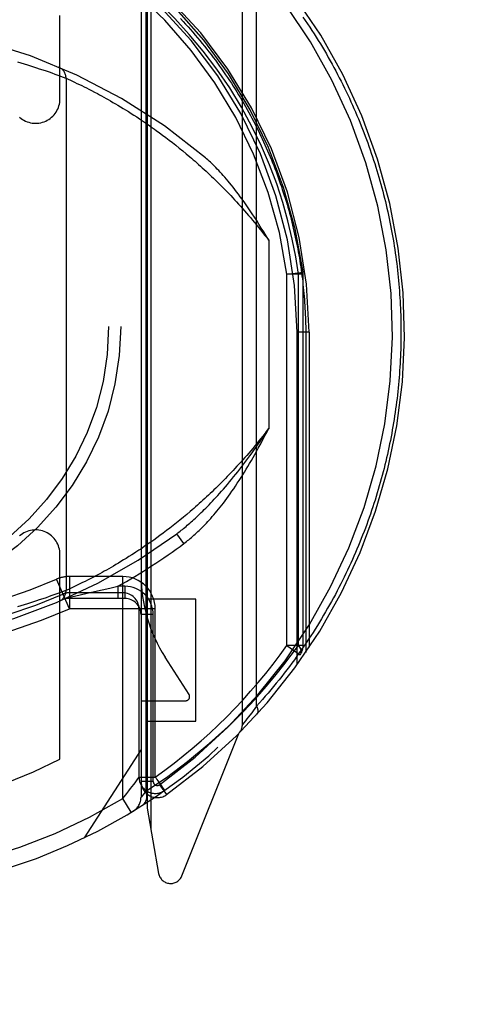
# Model space of a CAD drawing. Header units: inches. Extents: x 0 to 215, y 0 to 139.
# Tile 17 of 91: x 61.623 to 62.167, y 36.666 to 37.879. Entities that reach past the tile are written whole.
import ezdxf

# ---------------------------------------------------------------- set-up
doc = ezdxf.new("R2010")
doc.units = ezdxf.units.IN
doc.header["$LTSCALE"] = 11.835443
doc.header["$MEASUREMENT"] = 0
doc.linetypes.add('HIDDEN', pattern=[0.2, 0.1, -0.1])
doc.layers.get('0').update_dxf_attribs({"linetype": 'CONTINUOUS'})
doc.layers.add('DEFAULT_2', color=8, linetype='HIDDEN')
doc.layers.add('DIMENSIONS', color=7, linetype='CONTINUOUS')
doc.styles.get("Standard").update_dxf_attribs({"font": 'arial.ttf'})
doc.dimstyles.new('DIMSTYLE_1', dxfattribs={"dimtxt": 0.949367, "dimasz": 1.265823, "dimexe": 0.09, "dimexo": 0.07, "dimgap": 0.0375, "dimtad": 0, "dimtih": 1, "dimtoh": 1, "dimzin": 4, "dimdsep": 46, "dimtxsty": 'Standard', "dimblk": '_FILLED', "dimblk1": '_FILLED', "dimblk2": '_FILLED', "dimcen": 0.09, "dimazin": 1, "dimtfac": 1, "dimtofl": 0, "dimtmove": 0, "dimatfit": 3, "dimldrblk": '_FILLED', "dimfxl": 1, "dimtolj": 1, "dimtzin": 4, "dimarcsym": 0})

# ---------------------------------------------------------------- blocks, each defined once
blk = doc.blocks.new('_FILLED')
at = {"color": 0, "linetype": 'ByBlock'}
blk.add_solid([(0, 0), (-1, 0.2), (-1, -0.2)], dxfattribs=at)
blk = doc.blocks.new('*D13')
at = {"layer": 'DIMENSIONS', "color": 2, "linetype": 'Continuous'}
for p, q in [((60.5856, 79.2462), (58.1561, 79.2462)), ((64.2106, 79.2462), (66.7423, 79.2462))]:
    blk.add_line(p, q, dxfattribs=at)
at = {"layer": 'DIMENSIONS', "color": 2, "linetype": 'Continuous', "xscale": 1.2658227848, "yscale": 1.2658227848, "zscale": 1.2658227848}
blk.add_blockref('_FILLED', (60.5856, 79.2462), dxfattribs=at)
at = {"layer": 'DIMENSIONS', "color": 2, "linetype": 'Continuous', "xscale": 1.2658227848, "yscale": 1.2658227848, "zscale": 1.2658227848, "rotation": 180}
blk.add_blockref('_FILLED', (64.2106, 79.2462), dxfattribs=at)
at = {"layer": 'DIMENSIONS', "color": 2, "linetype": 'Continuous', "insert": (57.6814, 79.7209), "char_height": 0.94937, "width": 2.579879, "attachment_point": 3, "line_spacing_factor": 0.9}
blk.add_mtext('3.63', dxfattribs=at)

msp = doc.modelspace()

# ---------------------------------------------------------------- linework, layer by layer
at = {"layer": 'DEFAULT_2', "color": 8, "linetype": 'HIDDEN'}
for p, q in [((61.8981, 37.0103), (61.8981, 37.9777)), ((61.9157, 37.0333), (61.9157, 37.9547)), ((61.7731, 37.9241), (61.7731, 36.921)), ((61.7806, 37.9239), (61.7806, 36.9077)), ((61.779, 37.9143), (61.779, 36.9283)), ((61.785, 37.9163), (61.785, 36.8828)), ((61.6731, 37.7816), (61.6731, 37.8844)), ((61.6206, 37.8274), (61.6249, 37.8261)), ((61.6249, 37.8261), (61.629, 37.8249)), ((61.629, 37.8249), (61.633, 37.8236)), ((61.633, 37.8236), (61.6369, 37.8224)), ((61.6369, 37.8224), (61.6406, 37.8212)), ((61.6406, 37.8212), (61.6441, 37.82)), ((61.6441, 37.82), (61.6476, 37.8189)), ((61.6476, 37.8189), (61.6519, 37.8175)), ((61.6519, 37.8175), (61.6559, 37.8161)), ((61.6559, 37.8161), (61.6596, 37.8148)), ((61.6596, 37.8148), (61.663, 37.8136)), ((61.663, 37.8136), (61.6669, 37.8122)), ((61.6669, 37.8122), (61.6703, 37.811)), ((61.6703, 37.811), (61.6737, 37.8097)), ((61.6737, 37.8097), (61.6772, 37.8084)), ((61.6772, 37.8084), (61.6804, 37.8072)), ((61.6804, 37.8072), (61.6805, 37.8071)), ((61.6805, 37.8071), (61.6806, 37.8071)), ((61.6806, 37.8071), (61.6807, 37.8071)), ((61.6806, 37.8071), (61.6806, 37.1759)), ((61.6807, 37.8071), (61.6831, 37.806)), ((61.6831, 37.806), (61.686, 37.8047)), ((61.686, 37.8047), (61.6887, 37.8034)), ((61.6887, 37.8034), (61.6912, 37.8022)), ((61.6912, 37.8022), (61.6941, 37.8008)), ((61.6941, 37.8008), (61.6973, 37.7993)), ((61.6973, 37.7993), (61.7, 37.798)), ((61.7, 37.798), (61.7028, 37.7966)), ((61.7028, 37.7966), (61.7057, 37.7951)), ((61.7057, 37.7951), (61.7089, 37.7935)), ((61.7089, 37.7935), (61.7122, 37.7918)), ((61.7122, 37.7918), (61.7157, 37.79)), ((61.7157, 37.79), (61.7194, 37.7881)), ((61.7194, 37.7881), (61.7219, 37.7867)), ((61.7219, 37.7867), (61.7245, 37.7853)), ((61.7245, 37.7853), (61.7271, 37.7838)), ((61.7271, 37.7838), (61.7299, 37.7823)), ((61.7299, 37.7823), (61.7327, 37.7807)), ((61.7327, 37.7807), (61.7356, 37.7791)), ((61.7356, 37.7791), (61.7385, 37.7774)), ((61.7385, 37.7774), (61.7415, 37.7757)), ((61.7415, 37.7757), (61.7446, 37.7738)), ((61.7446, 37.7738), (61.7477, 37.772)), ((61.7477, 37.772), (61.7509, 37.77)), ((61.7509, 37.77), (61.7541, 37.768)), ((61.7541, 37.768), (61.7575, 37.766)), ((61.7575, 37.766), (61.7608, 37.7638)), ((61.7608, 37.7638), (61.7643, 37.7616)), ((61.7643, 37.7616), (61.7678, 37.7594)), ((61.7678, 37.7594), (61.7713, 37.757)), ((61.7713, 37.757), (61.7749, 37.7546)), ((61.7749, 37.7546), (61.7786, 37.7521)), ((61.7786, 37.7521), (61.7823, 37.7496)), ((61.7823, 37.7496), (61.7861, 37.7469)), ((61.7918, 37.7428), (61.7957, 37.74)), ((61.7957, 37.74), (61.7997, 37.737)), ((61.7997, 37.737), (61.8037, 37.734)), ((61.8037, 37.734), (61.8078, 37.7309)), ((61.8078, 37.7309), (61.8119, 37.7278)), ((61.8119, 37.7278), (61.816, 37.7245)), ((61.816, 37.7245), (61.8202, 37.7211)), ((61.8202, 37.7211), (61.8245, 37.7176)), ((61.8245, 37.7176), (61.8288, 37.7141)), ((61.9306, 37.6074), (61.9306, 37.3756)), ((61.9531, 37.5657), (61.973, 37.5683)), ((61.9731, 37.5657), (61.9531, 37.5657)), ((61.9531, 37.1081), (61.9531, 37.5657)), ((61.9673, 37.1081), (61.9673, 37.5658)), ((61.9731, 37.5657), (61.973, 37.5683)), ((61.9731, 37.1081), (61.9731, 37.5657)), ((61.9806, 37.494), (61.9656, 37.494)), ((61.9656, 37.0842), (61.9656, 37.494)), ((61.9806, 37.494), (61.9762, 37.494)), ((61.9762, 37.494), (61.9762, 37.0993)), ((61.9806, 37.494), (61.9806, 37.1058)), ((61.8296, 37.2696), (61.8253, 37.266)), ((61.8339, 37.2732), (61.8296, 37.2696)), ((61.8127, 37.2559), (61.8086, 37.2527)), ((61.8168, 37.2592), (61.8127, 37.2559)), ((61.821, 37.2625), (61.8168, 37.2592)), ((61.8253, 37.266), (61.821, 37.2625)), ((61.7965, 37.2436), (61.7926, 37.2408)), ((61.8005, 37.2466), (61.7965, 37.2436)), ((61.8045, 37.2496), (61.8005, 37.2466)), ((61.8086, 37.2527), (61.8045, 37.2496)), ((61.8261, 37.2337), (61.8171, 37.2458)), ((61.7812, 37.2327), (61.7775, 37.2302)), ((61.785, 37.2353), (61.7812, 37.2327)), ((61.7888, 37.238), (61.785, 37.2353)), ((61.7926, 37.2408), (61.7888, 37.238)), ((61.6731, 36.9677), (61.6731, 37.2204)), ((61.7616, 37.2196), (61.7582, 37.2175)), ((61.765, 37.2218), (61.7616, 37.2196)), ((61.7739, 37.2277), (61.7703, 37.2253)), ((61.7775, 37.2302), (61.7739, 37.2277)), ((61.7421, 37.2077), (61.7391, 37.2059)), ((61.7452, 37.2095), (61.7421, 37.2077)), ((61.7483, 37.2114), (61.7452, 37.2095)), ((61.7516, 37.2134), (61.7483, 37.2114)), ((61.7548, 37.2154), (61.7516, 37.2134)), ((61.7582, 37.2175), (61.7548, 37.2154)), ((61.7198, 37.1952), (61.7173, 37.1938)), ((61.7223, 37.1965), (61.7198, 37.1952)), ((61.725, 37.198), (61.7223, 37.1965)), ((61.7276, 37.1994), (61.725, 37.198)), ((61.7304, 37.201), (61.7276, 37.1994)), ((61.7332, 37.2026), (61.7304, 37.201)), ((61.7361, 37.2042), (61.7332, 37.2026)), ((61.7391, 37.2059), (61.7361, 37.2042)), ((61.6848, 37.153), (61.6689, 37.1897)), ((61.7506, 37.193), (61.6848, 37.193)), ((61.6848, 37.193), (61.6848, 37.153)), ((61.6959, 37.183), (61.6928, 37.1815)), ((61.6984, 37.1842), (61.6959, 37.183)), ((61.7011, 37.1855), (61.6984, 37.1842)), ((61.704, 37.187), (61.7011, 37.1855)), ((61.7071, 37.1885), (61.704, 37.187)), ((61.7103, 37.1902), (61.7071, 37.1885)), ((61.7137, 37.1919), (61.7103, 37.1902)), ((61.7173, 37.1938), (61.7137, 37.1919)), ((61.7506, 36.9195), (61.7506, 37.193)), ((61.6669, 37.1708), (61.663, 37.1694)), ((61.6703, 37.172), (61.6669, 37.1708)), ((61.6737, 37.1733), (61.6703, 37.172)), ((61.6772, 37.1746), (61.6737, 37.1733)), ((61.6805, 37.1758), (61.6772, 37.1746)), ((61.6806, 37.1759), (61.6805, 37.1758)), ((61.6815, 37.1763), (61.6807, 37.1759)), ((61.6843, 37.1775), (61.6815, 37.1763)), ((61.6871, 37.1788), (61.6843, 37.1775)), ((61.7506, 37.173), (61.6848, 37.173)), ((61.6901, 37.1802), (61.6871, 37.1788)), ((61.6928, 37.1815), (61.6901, 37.1802)), ((61.6926, 37.1692), (61.6981, 37.1704)), ((61.6981, 37.1704), (61.7068, 37.1723)), ((61.7068, 37.1723), (61.7159, 37.1744)), ((61.7159, 37.1744), (61.7251, 37.1764)), ((61.7251, 37.1764), (61.7348, 37.1787)), ((61.7348, 37.1787), (61.7446, 37.181)), ((61.7531, 37.181), (61.7446, 37.181)), ((61.7446, 37.181), (61.7446, 37.166)), ((61.7531, 37.181), (61.7531, 37.166)), ((61.629, 37.1581), (61.6249, 37.1569)), ((61.633, 37.1594), (61.629, 37.1581)), ((61.6369, 37.1606), (61.633, 37.1594)), ((61.6406, 37.1618), (61.6369, 37.1606)), ((61.6441, 37.1629), (61.6406, 37.1618)), ((61.6476, 37.1641), (61.6441, 37.1629)), ((61.6519, 37.1655), (61.6476, 37.1641)), ((61.6559, 37.1669), (61.6519, 37.1655)), ((61.6596, 37.1682), (61.6559, 37.1669)), ((61.663, 37.1694), (61.6596, 37.1682)), ((61.7531, 37.166), (61.6806, 37.166)), ((61.6836, 37.1673), (61.6926, 37.1692)), ((61.8406, 37.1649), (61.7806, 37.1649)), ((61.8406, 37.0149), (61.8406, 37.1649)), ((61.6249, 37.1569), (61.6206, 37.1556)), ((61.7906, 37.153), (61.6847, 37.153)), ((61.7706, 36.9457), (61.7706, 37.153)), ((61.7881, 37.146), (61.7731, 37.146)), ((61.7881, 36.9405), (61.7881, 37.146)), ((61.7906, 36.9457), (61.7906, 37.153)), ((61.9731, 37.1081), (61.9531, 37.1081)), ((61.9531, 37.1081), (61.9695, 37.0965)), ((61.8323, 37.0476), (61.8029, 37.0935)), ((61.7731, 37.0399), (61.8281, 37.0399)), ((61.9096, 37.0251), (61.9075, 37.0223)), ((61.9115, 37.0276), (61.9096, 37.0251)), ((61.9135, 37.0303), (61.9115, 37.0276)), ((61.9157, 37.0333), (61.9135, 37.0303)), ((61.7806, 37.0149), (61.8406, 37.0149)), ((61.9001, 37.0127), (61.8984, 37.0106)), ((61.9019, 37.015), (61.9001, 37.0127)), ((61.9037, 37.0174), (61.9019, 37.015)), ((61.9057, 37.0199), (61.9037, 37.0174)), ((61.9075, 37.0223), (61.9057, 37.0199)), ((61.8982, 37.0103), (61.8981, 37.0103)), ((61.8984, 37.0106), (61.8982, 37.0104)), ((61.8982, 37.0104), (61.8982, 37.0103)), ((61.8235, 36.8242), (61.8938, 36.9997)), ((61.7731, 36.9799), (61.7031, 36.8709)), ((61.7706, 36.9457), (61.7906, 36.9457)), ((61.7881, 36.9405), (61.7731, 36.9405)), ((61.779, 36.9284), (61.7764, 36.925)), ((61.796, 36.9364), (61.8047, 36.9242)), ((61.8015, 36.9289), (61.8019, 36.9292)), ((61.8019, 36.9292), (61.8022, 36.9294)), ((61.8019, 36.9292), (61.8022, 36.9294)), ((61.7506, 36.9195), (61.7557, 36.9257)), ((61.761, 36.9024), (61.7506, 36.9195)), ((61.7764, 36.925), (61.7746, 36.9228)), ((61.7806, 36.9077), (61.7948, 36.8271))]:
    msp.add_line(p, q, dxfattribs=at)
for points in [[(61.9103, 37.747), (61.897, 37.7715), (61.8825, 37.7952), (61.8667, 37.8183), (61.8499, 37.8403), (61.8324, 37.8612), (61.8146, 37.8806), (61.7968, 37.8982), (61.779, 37.9143)], [(61.8219, 37.8806), (61.825, 37.8772), (61.8281, 37.8739), (61.8311, 37.8705), (61.8341, 37.8671), (61.8371, 37.8637), (61.84, 37.8603), (61.8429, 37.8569), (61.8458, 37.8535), (61.8486, 37.85), (61.8514, 37.8466), (61.8542, 37.8431), (61.8569, 37.8396), (61.8596, 37.8362), (61.8622, 37.8327), (61.8648, 37.8292), (61.8674, 37.8257), (61.87, 37.8221), (61.8725, 37.8186), (61.8749, 37.8151), (61.8774, 37.8115), (61.8798, 37.808), (61.8822, 37.8044), (61.8845, 37.8009), (61.8868, 37.7973), (61.8891, 37.7937), (61.8913, 37.7902), (61.8935, 37.7866), (61.8957, 37.783), (61.8978, 37.7794), (61.8999, 37.7758), (61.902, 37.7722), (61.904, 37.7686), (61.906, 37.765), (61.908, 37.7613), (61.9099, 37.7577), (61.9118, 37.7541), (61.9137, 37.7505), (61.9156, 37.7468), (61.9174, 37.7432), (61.9192, 37.7396), (61.9209, 37.7359), (61.9226, 37.7323), (61.9243, 37.7286), (61.926, 37.725), (61.9276, 37.7213), (61.9292, 37.7177), (61.9308, 37.714), (61.9323, 37.7104), (61.9339, 37.7067), (61.9353, 37.703), (61.9368, 37.6994), (61.9382, 37.6957), (61.9396, 37.6921), (61.941, 37.6884), (61.9423, 37.6847), (61.9436, 37.6811), (61.9449, 37.6774), (61.9462, 37.6737), (61.9474, 37.6701), (61.9486, 37.6664), (61.9498, 37.6627), (61.9509, 37.6591), (61.9521, 37.6554), (61.9532, 37.6517), (61.9542, 37.6481), (61.9553, 37.6444), (61.9563, 37.6407), (61.9573, 37.6371), (61.9582, 37.6334), (61.9592, 37.6297), (61.9601, 37.6261), (61.9609, 37.6224), (61.9618, 37.6187), (61.9626, 37.615), (61.9634, 37.6114), (61.9642, 37.6077), (61.965, 37.604), (61.9657, 37.6004), (61.9664, 37.5967), (61.9671, 37.593), (61.9677, 37.5894), (61.9684, 37.5857), (61.969, 37.582), (61.9696, 37.5784), (61.9701, 37.5747), (61.9706, 37.571), (61.9711, 37.5674), (61.9716, 37.5637), (61.9721, 37.56), (61.9725, 37.5564), (61.9729, 37.5527), (61.9733, 37.549), (61.9737, 37.5454), (61.974, 37.5417), (61.9743, 37.538), (61.9746, 37.5344), (61.9749, 37.5307), (61.9751, 37.527), (61.9753, 37.5234), (61.9755, 37.5197), (61.9757, 37.516), (61.9759, 37.5124), (61.976, 37.5087), (61.9761, 37.505), (61.9762, 37.5013), (61.9762, 37.4976), (61.9762, 37.494)], [(61.9729, 37.8825), (61.9757, 37.8784), (61.9785, 37.8743), (61.9812, 37.8701), (61.9839, 37.866), (61.9866, 37.8619), (61.9892, 37.8577), (61.9918, 37.8536), (61.9943, 37.8495), (61.9968, 37.8453), (61.9993, 37.8411), (62.0017, 37.837), (62.0041, 37.8328), (62.0064, 37.8286), (62.0088, 37.8244), (62.0111, 37.8202), (62.0133, 37.8161), (62.0155, 37.8119), (62.0177, 37.8077), (62.0199, 37.8035), (62.022, 37.7993), (62.024, 37.795), (62.0261, 37.7908), (62.0281, 37.7866), (62.0301, 37.7824), (62.032, 37.7782), (62.0339, 37.774), (62.0358, 37.7697), (62.0376, 37.7655), (62.0394, 37.7613), (62.0412, 37.757), (62.043, 37.7528), (62.0447, 37.7486), (62.0464, 37.7443), (62.048, 37.7401), (62.0496, 37.7359), (62.0512, 37.7316), (62.0527, 37.7274), (62.0543, 37.7232), (62.0558, 37.7189), (62.0572, 37.7147), (62.0586, 37.7104), (62.06, 37.7062), (62.0614, 37.7019), (62.0627, 37.6977), (62.0641, 37.6935), (62.0653, 37.6892), (62.0666, 37.685), (62.0678, 37.6807), (62.069, 37.6765), (62.0701, 37.6722), (62.0713, 37.668), (62.0724, 37.6638), (62.0734, 37.6595), (62.0745, 37.6553), (62.0755, 37.651), (62.0765, 37.6468), (62.0774, 37.6425), (62.0784, 37.6383), (62.0793, 37.6341), (62.0801, 37.6298), (62.081, 37.6256), (62.0818, 37.6213), (62.0826, 37.6171), (62.0833, 37.6129), (62.0841, 37.6086), (62.0848, 37.6044), (62.0855, 37.6001), (62.0861, 37.5959), (62.0867, 37.5917), (62.0873, 37.5874), (62.0879, 37.5832), (62.0885, 37.5789), (62.089, 37.5747), (62.0895, 37.5704), (62.0899, 37.5662), (62.0904, 37.562), (62.0908, 37.5577), (62.0911, 37.5535), (62.0915, 37.5492), (62.0918, 37.545), (62.0921, 37.5408), (62.0924, 37.5365), (62.0927, 37.5323), (62.0929, 37.528), (62.0931, 37.5238), (62.0933, 37.5195), (62.0934, 37.5153), (62.0935, 37.511), (62.0936, 37.5068), (62.0937, 37.5025), (62.0937, 37.4983), (62.0937, 37.494)], [(61.7861, 37.7469), (61.7899, 37.7442), (61.7918, 37.7428)], [(61.9673, 37.5658), (61.964, 37.5871), (61.9597, 37.6089), (61.9544, 37.6312), (61.9481, 37.6538), (61.9405, 37.6769), (61.9317, 37.7002), (61.9217, 37.7235), (61.9103, 37.747)], [(61.8288, 37.7141), (61.8331, 37.7104), (61.8353, 37.7085), (61.8375, 37.7066), (61.8397, 37.7047), (61.842, 37.7027), (61.8442, 37.7007), (61.8465, 37.6987), (61.8487, 37.6967), (61.851, 37.6946), (61.8533, 37.6925), (61.8555, 37.6904), (61.8578, 37.6882), (61.8602, 37.6861), (61.8625, 37.6838), (61.8648, 37.6816), (61.8671, 37.6793), (61.8695, 37.677), (61.8718, 37.6746), (61.8742, 37.6723), (61.8766, 37.6699), (61.879, 37.6674), (61.8814, 37.6649), (61.8838, 37.6624), (61.8862, 37.6599), (61.8886, 37.6573), (61.891, 37.6547), (61.8934, 37.652), (61.8959, 37.6493), (61.8983, 37.6466), (61.9008, 37.6438), (61.9032, 37.641), (61.9057, 37.6381), (61.9082, 37.6353), (61.9106, 37.6323), (61.9131, 37.6294), (61.9156, 37.6263), (61.9181, 37.6233), (61.9206, 37.6202), (61.9231, 37.6171), (61.9256, 37.6139), (61.9281, 37.6107), (61.9306, 37.6074)], [(61.9306, 37.6074), (61.9275, 37.6127), (61.9245, 37.6177), (61.9215, 37.6225), (61.9186, 37.6272), (61.9158, 37.6316), (61.9131, 37.6358), (61.9104, 37.6399), (61.9078, 37.6438), (61.9053, 37.6475), (61.9028, 37.6511), (61.9003, 37.6546), (61.898, 37.6579), (61.8956, 37.6611), (61.8933, 37.6642), (61.891, 37.6672), (61.8888, 37.67), (61.8867, 37.6728), (61.8845, 37.6754), (61.8824, 37.678), (61.8804, 37.6804), (61.8784, 37.6828), (61.8764, 37.6851), (61.8745, 37.6872), (61.8726, 37.6893), (61.8707, 37.6914), (61.8689, 37.6933), (61.8671, 37.6952), (61.8653, 37.697), (61.8636, 37.6987), (61.8619, 37.7004), (61.8603, 37.702), (61.8587, 37.7035), (61.8571, 37.705), (61.8555, 37.7064), (61.854, 37.7077), (61.8525, 37.709)], [(61.973, 37.5683), (61.9728, 37.568), (61.9724, 37.5676), (61.9715, 37.5671), (61.9704, 37.5666), (61.969, 37.5662), (61.9673, 37.5657)], [(62.0937, 37.494), (62.0937, 37.4897), (62.0937, 37.4854), (62.0936, 37.4811), (62.0935, 37.4768), (62.0934, 37.4726), (62.0933, 37.4683), (62.0931, 37.464), (62.0929, 37.4597), (62.0926, 37.4554), (62.0924, 37.4511), (62.0921, 37.4468), (62.0918, 37.4425), (62.0915, 37.4382), (62.0911, 37.4339), (62.0907, 37.4296), (62.0903, 37.4253), (62.0898, 37.421), (62.0894, 37.4167), (62.0889, 37.4124), (62.0883, 37.4081), (62.0878, 37.4038), (62.0872, 37.3995), (62.0866, 37.3952), (62.0859, 37.3909), (62.0853, 37.3866), (62.0846, 37.3823), (62.0838, 37.378), (62.0831, 37.3737), (62.0823, 37.3694), (62.0815, 37.365), (62.0807, 37.3607), (62.0798, 37.3564), (62.0789, 37.3521), (62.078, 37.3478), (62.077, 37.3435), (62.076, 37.3392), (62.075, 37.3349), (62.0739, 37.3305), (62.0729, 37.3262), (62.0718, 37.3219), (62.0706, 37.3176), (62.0695, 37.3133), (62.0683, 37.3089), (62.067, 37.3046), (62.0658, 37.3003), (62.0645, 37.296), (62.0632, 37.2917), (62.0618, 37.2873), (62.0604, 37.283), (62.059, 37.2787), (62.0576, 37.2744), (62.0561, 37.27), (62.0546, 37.2657), (62.053, 37.2614), (62.0515, 37.2571), (62.0498, 37.2527), (62.0482, 37.2484), (62.0465, 37.2441), (62.0448, 37.2398), (62.0431, 37.2355), (62.0413, 37.2311), (62.0395, 37.2268), (62.0376, 37.2225), (62.0358, 37.2182), (62.0339, 37.2139), (62.0319, 37.2096), (62.0299, 37.2053), (62.0279, 37.201), (62.0258, 37.1967), (62.0238, 37.1924), (62.0216, 37.1881), (62.0195, 37.1838), (62.0173, 37.1795), (62.015, 37.1752), (62.0128, 37.1709), (62.0104, 37.1666), (62.0081, 37.1623), (62.0057, 37.1581), (62.0033, 37.1538), (62.0008, 37.1495), (61.9983, 37.1453), (61.9958, 37.141), (61.9932, 37.1368), (61.9906, 37.1325), (61.988, 37.1283), (61.9853, 37.1241), (61.9825, 37.1198), (61.9798, 37.1156), (61.9769, 37.1114), (61.9741, 37.1072), (61.9712, 37.103), (61.9683, 37.0988), (61.9653, 37.0947), (61.9623, 37.0905), (61.9592, 37.0863), (61.9561, 37.0822), (61.953, 37.0781), (61.9498, 37.0739), (61.9466, 37.0698), (61.9433, 37.0657), (61.94, 37.0616), (61.9367, 37.0575), (61.9333, 37.0535), (61.9299, 37.0494), (61.9264, 37.0454), (61.9229, 37.0413), (61.9193, 37.0373), (61.9157, 37.0333)], [(61.9306, 37.3756), (61.9281, 37.3724), (61.9257, 37.3692), (61.9232, 37.366), (61.9207, 37.3629), (61.9182, 37.3599), (61.9158, 37.3568), (61.9133, 37.3539), (61.9109, 37.3509), (61.9084, 37.348), (61.906, 37.3451), (61.9035, 37.3423), (61.9011, 37.3395), (61.8986, 37.3368), (61.8962, 37.3341), (61.8938, 37.3314), (61.8914, 37.3288), (61.889, 37.3262), (61.8866, 37.3236), (61.8842, 37.3211), (61.8818, 37.3186), (61.8795, 37.3161), (61.8771, 37.3137), (61.8747, 37.3113), (61.8724, 37.3089), (61.87, 37.3066), (61.8677, 37.3043), (61.8654, 37.302), (61.8631, 37.2997), (61.8608, 37.2975), (61.8585, 37.2954), (61.8562, 37.2932), (61.8539, 37.2911), (61.8517, 37.289), (61.8494, 37.2869), (61.8472, 37.2849), (61.8449, 37.2829), (61.8427, 37.2809), (61.8405, 37.2789), (61.8383, 37.277), (61.8361, 37.2751), (61.8339, 37.2732)], [(61.89, 37.319), (61.8924, 37.3221), (61.8949, 37.3253), (61.8974, 37.3285), (61.8999, 37.3318), (61.9024, 37.3351), (61.9049, 37.3385), (61.9075, 37.3419), (61.91, 37.3454), (61.9126, 37.349), (61.9151, 37.3526), (61.9177, 37.3563), (61.9203, 37.36), (61.9228, 37.3638), (61.9254, 37.3677), (61.928, 37.3716), (61.9306, 37.3756)], [(61.8965, 37.3149), (61.8986, 37.3183), (61.9007, 37.3217), (61.9029, 37.3252), (61.905, 37.3287), (61.9071, 37.3323), (61.9092, 37.336), (61.9114, 37.3397), (61.9135, 37.3434), (61.9156, 37.3472), (61.9178, 37.3511), (61.9199, 37.3551), (61.9221, 37.359), (61.9242, 37.3631), (61.9263, 37.3672), (61.9285, 37.3714), (61.9306, 37.3756)], [(61.8171, 37.2458), (61.8185, 37.2468), (61.8198, 37.2478), (61.8212, 37.2489), (61.8227, 37.25), (61.8241, 37.2511), (61.8256, 37.2523), (61.8271, 37.2536), (61.8286, 37.2548), (61.8301, 37.2561), (61.8317, 37.2575), (61.8333, 37.2589), (61.835, 37.2603), (61.8366, 37.2618), (61.8383, 37.2633), (61.8401, 37.2649), (61.8418, 37.2665), (61.8436, 37.2682), (61.8454, 37.2699), (61.8473, 37.2717), (61.8492, 37.2735), (61.8511, 37.2754), (61.8531, 37.2774), (61.8551, 37.2794), (61.8571, 37.2815), (61.8592, 37.2837), (61.8613, 37.2859), (61.8634, 37.2882), (61.8656, 37.2906), (61.8679, 37.293), (61.8701, 37.2955), (61.8725, 37.2981), (61.8748, 37.3008), (61.8772, 37.3036), (61.8797, 37.3065), (61.8822, 37.3095), (61.8848, 37.3126), (61.8873, 37.3157), (61.89, 37.319)], [(61.8261, 37.2337), (61.8276, 37.2348), (61.8291, 37.236), (61.8306, 37.2372), (61.8321, 37.2384), (61.8337, 37.2397), (61.8352, 37.241), (61.8368, 37.2424), (61.8384, 37.2438), (61.84, 37.2452), (61.8417, 37.2467), (61.8433, 37.2483), (61.845, 37.2499), (61.8467, 37.2516), (61.8484, 37.2533), (61.8502, 37.255), (61.8519, 37.2568), (61.8537, 37.2587), (61.8555, 37.2606), (61.8573, 37.2626), (61.8592, 37.2647), (61.861, 37.2668), (61.8629, 37.269), (61.8648, 37.2713), (61.8667, 37.2736), (61.8687, 37.276), (61.8707, 37.2784), (61.8727, 37.281), (61.8747, 37.2836), (61.8768, 37.2863), (61.8788, 37.2891), (61.8809, 37.292), (61.8831, 37.295), (61.8852, 37.2981), (61.8874, 37.3012), (61.8896, 37.3045), (61.8919, 37.3079), (61.8942, 37.3113), (61.8965, 37.3149)], [(61.7703, 37.2253), (61.7667, 37.223), (61.765, 37.2218)], [(61.6807, 37.1759), (61.6806, 37.1759), (61.6806, 37.1759)], [(61.8843, 37.0116), (61.8969, 37.024), (61.9087, 37.0362), (61.9197, 37.0483), (61.9301, 37.0603), (61.94, 37.0721), (61.9494, 37.084), (61.9585, 37.096), (61.9673, 37.1081)], [(61.9673, 37.1081), (61.9687, 37.1058), (61.9697, 37.1037), (61.9703, 37.1016), (61.9704, 37.0997), (61.9702, 37.098), (61.9695, 37.0965)], [(61.9162, 37.0232), (61.9163, 37.0234), (61.9164, 37.0235), (61.9165, 37.0237), (61.9166, 37.0238), (61.9167, 37.024), (61.9168, 37.0241), (61.9169, 37.0243), (61.917, 37.0244), (61.9171, 37.0246), (61.9171, 37.0248), (61.9172, 37.025), (61.9173, 37.0251), (61.9173, 37.0253), (61.9174, 37.0255), (61.9174, 37.0257), (61.9174, 37.0259), (61.9175, 37.0261), (61.9175, 37.0263), (61.9175, 37.0265), (61.9175, 37.0267), (61.9175, 37.0269), (61.9175, 37.0271), (61.9175, 37.0273), (61.9175, 37.0276), (61.9175, 37.0278), (61.9175, 37.028), (61.9175, 37.0282), (61.9174, 37.0285), (61.9174, 37.0287), (61.9174, 37.0289), (61.9173, 37.0292), (61.9173, 37.0294), (61.9172, 37.0296), (61.9171, 37.0299), (61.9171, 37.0301), (61.917, 37.0303), (61.9169, 37.0306), (61.9168, 37.0308), (61.9167, 37.0311), (61.9167, 37.0313), (61.9166, 37.0316), (61.9164, 37.0318), (61.9163, 37.0321), (61.9162, 37.0323), (61.9161, 37.0326), (61.916, 37.0328), (61.9158, 37.0331), (61.9157, 37.0333)], [(61.779, 36.9283), (61.8045, 36.9453), (61.8306, 36.9649), (61.8572, 36.987), (61.8843, 37.0116)], [(61.7557, 36.9257), (61.7581, 36.9288), (61.7603, 36.9317), (61.7623, 36.9344), (61.7642, 36.9368), (61.7658, 36.9389), (61.7682, 36.9424)], [(61.7682, 36.9424), (61.7691, 36.9436), (61.7703, 36.9452)], [(61.7703, 36.9452), (61.7705, 36.9456), (61.7706, 36.9457)], [(61.7906, 36.9457), (61.7917, 36.9443), (61.7927, 36.9428), (61.7938, 36.9412), (61.7949, 36.9397), (61.7959, 36.9382), (61.797, 36.9367), (61.798, 36.9353), (61.7989, 36.934), (61.7998, 36.9328), (61.8005, 36.9317), (61.8012, 36.9307), (61.8017, 36.93), (61.8021, 36.9296), (61.8022, 36.9294)], [(61.7756, 36.9115), (61.7771, 36.9127), (61.7783, 36.9143), (61.7792, 36.9161), (61.7798, 36.9182), (61.7801, 36.9206), (61.7801, 36.9231), (61.7797, 36.9257), (61.779, 36.9284)], [(61.7746, 36.9228), (61.7735, 36.9214), (61.7732, 36.9211), (61.7731, 36.921)]]:
    msp.add_lwpolyline(points, dxfattribs=at)
for radius in [0.35, 0.335]:
    msp.add_circle((61.3981, 37.501), radius, dxfattribs=at)
for centre, radius, start, end in [((61.3981, 37.494), 0.7, 305.5126, 234.4874), ((61.3981, 37.494), 0.685, 305.5126, 234.4874), ((61.3981, 37.4915), 0.5825, 0.2464, 179.7536), ((61.3981, 37.491), 0.58, 7.6622, 172.3378), ((61.3981, 37.4915), 0.5675, 0.2497, 179.7503), ((61.3981, 37.491), 0.56, 7.6662, 172.3273), ((61.3981, 37.1765), 0.7, 49.529, 130.471), ((61.6656, 37.8071), 0.015, 0, 67.0137), ((61.6431, 37.7816), 0.03, 228.8739, 360), ((61.9531, 37.5657), 0.02, 0, 7.6622), ((61.3981, 37.8065), 0.7, 233.2319, 306.7681), ((61.6431, 37.2204), 0.03, 0, 131.1261), ((61.3981, 37.8065), 0.715, 298.9817, 306.7681), ((61.9611, 37.195), 0.188, 180, 212.6792), ((61.3981, 37.8135), 0.68, 246.5362, 293.464), ((61.6848, 37.153), 0.04, 90, 113.4627), ((61.7506, 37.153), 0.04, 0, 90), ((61.3981, 37.8135), 0.7, 246.536, 293.464), ((61.6656, 37.1759), 0.015, 292.9863, 360), ((61.6848, 37.153), 0.02, 90, 113.464), ((61.7506, 37.153), 0.02, 0, 90), ((61.7531, 37.146), 0.035, 0, 90), ((61.7531, 37.146), 0.02, 0, 90), ((61.3981, 37.8135), 0.72, 246.5323, 293.4591), ((61.3981, 37.501), 0.68, 305.2529, 324.7039), ((61.9531, 37.1081), 0.02, 324.7039, 360), ((61.3981, 37.501), 0.7, 215.2961, 324.7039), ((61.8281, 37.0449), 0.005, 270, 32.6792), ((61.8831, 37.0103), 0.015, 315.0748, 360), ((61.3981, 37.501), 0.6, 242.7204, 297.2796), ((61.7906, 36.9457), 0.02, 180, 305.2543), ((61.7931, 36.9405), 0.02, 180, 305.5126), ((61.7931, 36.9405), 0.005, 180, 305.5126), ((61.3981, 37.501), 0.68, 238.7763, 301.2238), ((61.7531, 36.921), 0.02, 301.4688, 359.9992), ((61.8096, 36.8297), 0.015, 190, 338.1959)]:
    msp.add_arc(centre, radius, start, end, dxfattribs=at)

# ---------------------------------------------------------------- dimensions: what is measured, and where the dimension line sits
at = {"layer": 'DIMENSIONS', "color": 2, "linetype": 'Continuous'}
dim = msp.add_linear_dim(base=(64.2106310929, 79.2461956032), p1=(60.5856310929, 102.6474962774), p2=(64.2106310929, 33.3764962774), dimstyle='DIMSTYLE_1', dxfattribs=at)
dim.commit()
dim.dimension.update_dxf_attribs({"geometry": '*D13', "text_midpoint": (56.3902377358, 79.2409013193), "dimtype": 160})

doc.saveas('drawing.dxf')
